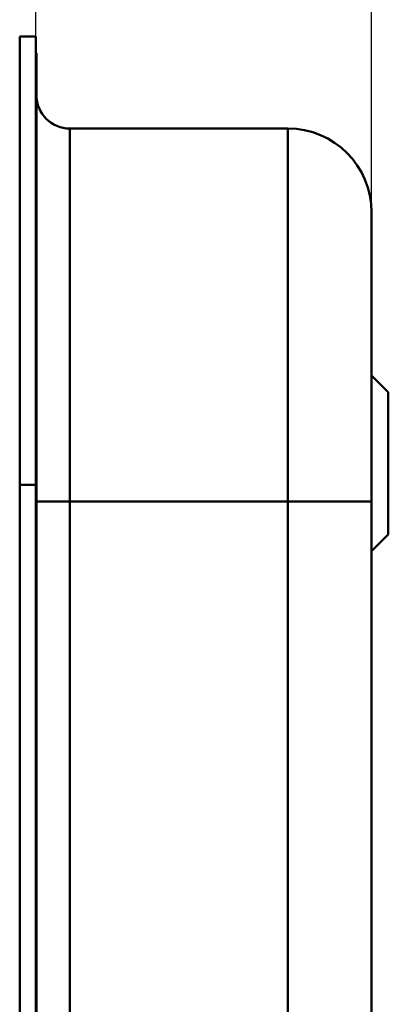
# Model space of a CAD drawing. Header units: millimetres. Extents: x 20 to 833, y 20 to 574.
# Tile 13 of 20: x 412 to 434, y 455 to 514. Entities that reach past the tile are written whole.
import ezdxf

# ---------------------------------------------------------------- set-up
doc = ezdxf.new("R2010")
doc.units = ezdxf.units.MM
doc.header["$LTSCALE"] = 2
for name, color, linetype, lineweight in [('Bemaßungen(DIN)', 7, 'Continuous', 25), ('Sichtbare Kanten(DIN)', 7, 'Continuous', 50), ('Sichtbare tangentiale Kanten(DIN)', 7, 'Continuous', 50)]:
    doc.layers.add(name, color=color, linetype=linetype, lineweight=lineweight)
doc.styles.add('STANDARD-DIN~0', font='arial.ttf')
doc.dimstyles.new('CAD-LAN', dxfattribs={"dimscale": 2, "dimtxt": 3.5, "dimasz": 2.5, "dimexe": 3.175, "dimexo": 0, "dimgap": 0.8, "dimtad": 1, "dimrnd": 1e-08, "dimtxsty": 'STANDARD-DIN~0', "dimcen": 0.09, "dimdle": 10, "dimclrd": 250, "dimclre": 250, "dimclrt": 250, "dimadec": 0, "dimazin": 2, "dimtfac": 1, "dimtmove": 0, "dimatfit": 3, "dimfxl": 1, "dimtolj": 1, "dimtzin": 0, "dimlwd": 25, "dimlwe": 25, "dimarcsym": 0})

# ---------------------------------------------------------------- blocks, each defined once
blk = doc.blocks.new('*D17')
at = {"layer": 'Bemaßungen(DIN)', "color": 250, "linetype": 'Continuous', "lineweight": 25, "true_color": 0x3f3f3f, "transparency": 16777216}
for p, q in [((413.023, 512.682), (413.023, 539.032)), ((433.053, 502.181), (433.053, 539.032)), ((428.053, 532.682), (418.023, 532.682))]:
    blk.add_line(p, q, dxfattribs=at)
at = {"layer": 'Bemaßungen(DIN)', "color": 250, "linetype": 'Continuous', "true_color": 0x3f3f3f, "transparency": 16777216}
for points in [[(418.023, 533.515), (418.023, 531.848), (413.023, 532.682)], [(428.053, 533.515), (428.053, 531.848), (433.053, 532.682)]]:
    blk.add_solid(points, dxfattribs=at)
at = {"layer": 'Defpoints', "color": 0, "linetype": 'Continuous', "transparency": 16777216}
for p in [(413.023, 532.682), (413.023, 512.682), (433.053, 502.181)]:
    blk.add_point(p, dxfattribs=at)
at = {"layer": 'Bemaßungen(DIN)', "color": 250, "linetype": 'Continuous', "lineweight": 25, "true_color": 0x3f3f3f, "transparency": 16777216, "insert": (417.977, 541.43), "char_height": 7, "attachment_point": 1, "style": 'STANDARD-DIN~0'}
blk.add_mtext('\\A1;20', dxfattribs=at)

msp = doc.modelspace()

# ---------------------------------------------------------------- linework, layer by layer
at = {"layer": 'Sichtbare Kanten(DIN)'}
for p, q in [((412.053, 485.897), (412.053, 512.682)), ((412.053, 512.682), (413.023, 512.682)), ((413.023, 512.682), (413.023, 485.897)), ((413.053, 511.682), (413.023, 511.682)), ((413.053, 511.682), (413.053, 485.897)), ((415.053, 507.181), (428.053, 507.181)), ((434.053, 491.431), (433.053, 492.431)), ((434.053, 491.431), (434.053, 482.931)), ((412.053, 294.466), (412.053, 485.897)), ((413.023, 485.897), (413.023, 294.466)), ((413.053, 485.897), (413.053, 294.466)), ((433.053, 295.466), (433.053, 484.897)), ((434.053, 482.931), (433.053, 481.931))]:
    msp.add_line(p, q, dxfattribs=at)
for points in [[(413.053, 509.181), (413.053, 508.077), (413.949, 507.181), (415.053, 507.181)], [(428.053, 507.181), (430.815, 507.181), (433.053, 504.943), (433.053, 502.181)]]:
    msp.add_open_spline(points, degree=3, dxfattribs=at)
msp.add_open_spline([(433.053, 484.897), (433.053, 485.138), (433.053, 485.379), (433.053, 485.62), (433.053, 485.768), (433.053, 485.915), (433.053, 486.063), (433.053, 486.137), (433.053, 486.21), (433.053, 486.284), (433.053, 486.358), (433.053, 486.432), (433.053, 486.506), (433.053, 486.579), (433.053, 486.653), (433.053, 486.727), (433.053, 487.04), (433.053, 487.353), (433.053, 487.673), (433.053, 487.985), (433.053, 488.287), (433.053, 488.598), (433.053, 488.606), (433.053, 488.613), (433.053, 488.62), (433.053, 489.247), (433.053, 489.849), (433.053, 490.447), (433.053, 490.455), (433.053, 490.464), (433.053, 490.472), (433.053, 491.067), (433.053, 491.659), (433.053, 492.238), (433.053, 492.242), (433.053, 492.247), (433.053, 492.251), (433.053, 492.831), (433.053, 493.405), (433.053, 493.957), (433.053, 494.509), (433.053, 495.049), (433.053, 495.561), (433.053, 496.076), (433.053, 496.571), (433.053, 497.034), (433.053, 497.5), (433.053, 497.94), (433.053, 498.346), (433.053, 498.753), (433.053, 499.13), (433.053, 499.47), (433.053, 499.811), (433.053, 500.12), (433.053, 500.391), (433.053, 500.663), (433.053, 500.902), (433.053, 501.104), (433.053, 501.105), (433.053, 501.106), (433.053, 501.107), (433.053, 501.307), (433.053, 501.475), (433.053, 501.611), (433.053, 501.612), (433.053, 501.613), (433.053, 501.615), (433.053, 501.749), (433.053, 501.852), (433.053, 501.932), (433.053, 501.933), (433.053, 501.934), (433.053, 501.936), (433.053, 502.014), (433.053, 502.068), (433.053, 502.106), (433.053, 502.106), (433.053, 502.107), (433.053, 502.107), (433.053, 502.126), (433.053, 502.139), (433.053, 502.149), (433.053, 502.16), (433.053, 502.167), (433.053, 502.172), (433.053, 502.18), (433.053, 502.182), (433.053, 502.182)], degree=3, knots=[0, 0, 0, 0, 0.072263, 0.072263, 0.072263, 0.116565, 0.116565, 0.116565, 0.138717, 0.138717, 0.138717, 0.160868, 0.160868, 0.160868, 0.183011, 0.183011, 0.183011, 0.276698, 0.276698, 0.276698, 0.368209, 0.368209, 0.368209, 0.370376, 0.370376, 0.370376, 0.554073, 0.554073, 0.554073, 0.556714, 0.556714, 0.556714, 0.739478, 0.739478, 0.739478, 0.740823, 0.740823, 0.740823, 0.923903, 0.923903, 0.923903, 1.107052, 1.107052, 1.107052, 1.290915, 1.290915, 1.290915, 1.47567, 1.47567, 1.47567, 1.660895, 1.660895, 1.660895, 1.846611, 1.846611, 1.846611, 2.032785, 2.032785, 2.032785, 2.033864, 2.033864, 2.033864, 2.218501, 2.218501, 2.218501, 2.220125, 2.220125, 2.220125, 2.402799, 2.402799, 2.402799, 2.405527, 2.405527, 2.405527, 2.586964, 2.586964, 2.586964, 2.589078, 2.589078, 2.589078, 2.679314, 2.679314, 2.679314, 2.772023, 2.772023, 2.772023, 2.931083, 2.931083, 2.931083, 2.931083], dxfattribs=at)
at = {"layer": 'Sichtbare tangentiale Kanten(DIN)'}
for p, q in [((415.053, 507.181), (415.053, 484.897)), ((428.053, 484.897), (428.053, 507.181)), ((412.053, 485.897), (413.023, 485.897)), ((413.023, 485.897), (413.053, 485.897)), ((415.053, 484.897), (415.053, 295.466)), ((428.053, 484.897), (415.053, 484.897)), ((428.053, 295.466), (428.053, 484.897))]:
    msp.add_line(p, q, dxfattribs=at)
for points in [[(413.053, 484.897), (413.053, 484.897), (413.949, 484.897), (415.053, 484.897)], [(428.053, 484.897), (430.815, 484.897), (433.053, 484.897), (433.053, 484.897)]]:
    msp.add_open_spline(points, degree=3, dxfattribs=at)

# ---------------------------------------------------------------- dimensions: what is measured, and where the dimension line sits
at = {"layer": 'Bemaßungen(DIN)', "color": 250, "linetype": 'Continuous', "lineweight": 25, "true_color": 0x3f3f3f}
dim = msp.add_linear_dim(base=(413.023, 532.682), p1=(433.053, 502.181), p2=(413.023, 512.682), angle=180, dimstyle='CAD-LAN', override={"dimgap": 0.8, "dimdec": 0, "dimtol": 0, "dimlim": 0, "dimtp": 0, "dimtm": 0, "dimtdec": 2, "dimtofl": 0, "dimatfit": 1}, dxfattribs=at)
dim.commit()
dim.dimension.update_dxf_attribs({"geometry": '*D17', "text_midpoint": (423.038, 532.682), "dimtype": 160})

doc.saveas('drawing.dxf')
